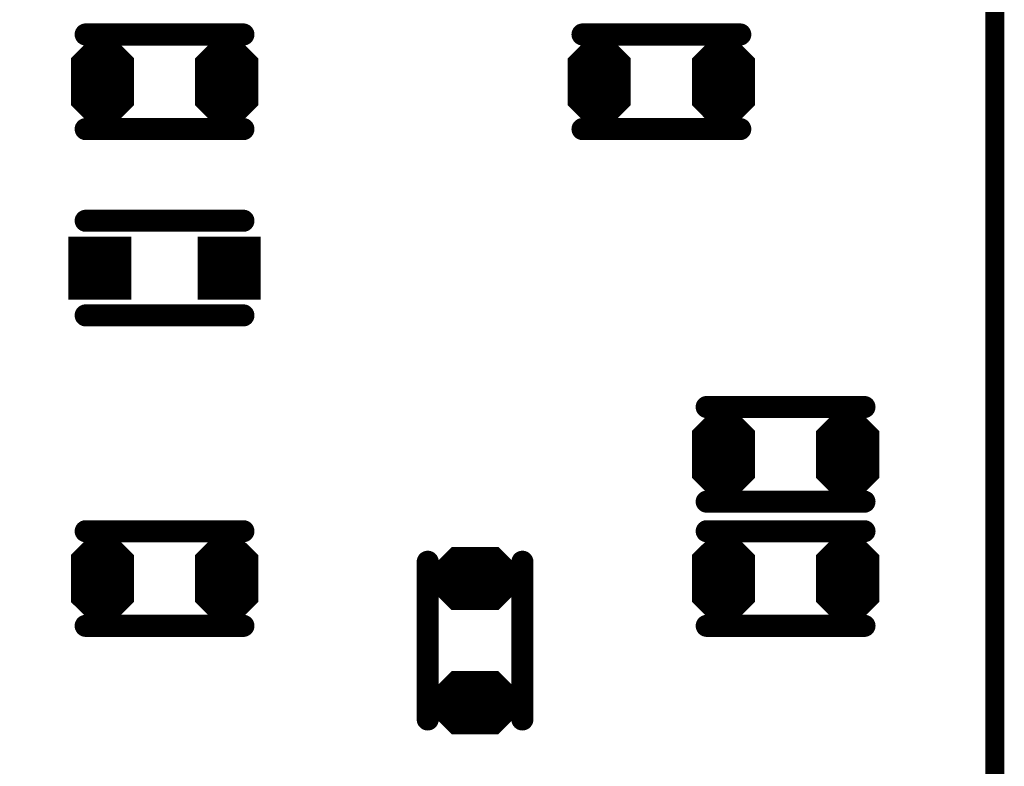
# Model space of a CAD drawing. Extents: x 0 to 8.86, y -3.29 to 6.3.
# Tile 116 of 129: x 6.92 to 7.23, y 3.74 to 3.97. Entities that reach past the tile are written whole.
import ezdxf

# ---------------------------------------------------------------- set-up
doc = ezdxf.new("R2010")
doc.units = 0
doc.layers.get('0').update_dxf_attribs({"color": 3, "linetype": 'CONTINUOUS'})

# ---------------------------------------------------------------- blocks, each defined once
blk = doc.blocks.new('PAD_R1')
at = {"const_width": 0.5}
blk.add_lwpolyline([(0.25, 0, 1), (-0.25, 0, 1)], format="xyb", close=True, dxfattribs=at)
blk = doc.blocks.new('PAD_S1')
at = {"const_width": 1}
blk.add_lwpolyline([(-0.5, 0), (0.5, 0)], dxfattribs=at)

msp = doc.modelspace()

# ---------------------------------------------------------------- linework, layer by layer
for p, q in [((6.93585, 3.96199), (6.9432, 3.96934)), ((6.94609, 3.96934), (6.95344, 3.96199)), ((6.97521, 3.96195), (6.98256, 3.9693)), ((6.98545, 3.9693), (6.9928, 3.96195)), ((7.09333, 3.96199), (7.10068, 3.96934)), ((7.10357, 3.96934), (7.11092, 3.96199)), ((7.13269, 3.96195), (7.14004, 3.9693)), ((7.14293, 3.9693), (7.15028, 3.96195)), ((6.93585, 3.96199), (6.95344, 3.96199)), ((6.97521, 3.96195), (6.9928, 3.96195)), ((7.09333, 3.96199), (7.11092, 3.96199)), ((7.13269, 3.96195), (7.15028, 3.96195)), ((6.93585, 3.94615), (6.95344, 3.94615)), ((6.93585, 3.94615), (6.9432, 3.9388)), ((6.94609, 3.9388), (6.95344, 3.94615)), ((6.97521, 3.94611), (6.9928, 3.94611)), ((6.97521, 3.94611), (6.98256, 3.93876)), ((6.98545, 3.93876), (6.9928, 3.94611)), ((7.09333, 3.94615), (7.11092, 3.94615)), ((7.09333, 3.94615), (7.10068, 3.9388)), ((7.10357, 3.9388), (7.11092, 3.94615)), ((7.13269, 3.94611), (7.15028, 3.94611)), ((7.13269, 3.94611), (7.14004, 3.93876)), ((7.14293, 3.93876), (7.15028, 3.94611)), ((7.1327, 3.84388), (7.14005, 3.85123)), ((7.14294, 3.85123), (7.15029, 3.84388)), ((7.17206, 3.84384), (7.17941, 3.85119)), ((7.1823, 3.85119), (7.18965, 3.84384)), ((7.1327, 3.84388), (7.15029, 3.84388)), ((7.17206, 3.84384), (7.18965, 3.84384)), ((7.1327, 3.82804), (7.15029, 3.82804)), ((7.1327, 3.82804), (7.14005, 3.82069)), ((7.14294, 3.82069), (7.15029, 3.82804)), ((7.17206, 3.828), (7.18965, 3.828)), ((7.17206, 3.828), (7.17941, 3.82065)), ((7.1823, 3.82065), (7.18965, 3.828)), ((6.93585, 3.80451), (6.9432, 3.81186)), ((6.94609, 3.81186), (6.95344, 3.80451)), ((6.97521, 3.80447), (6.98256, 3.81182)), ((6.98545, 3.81182), (6.9928, 3.80447)), ((7.1327, 3.80451), (7.14005, 3.81186)), ((7.14294, 3.81186), (7.15029, 3.80451)), ((7.17206, 3.80447), (7.17941, 3.81182)), ((7.1823, 3.81182), (7.18965, 3.80447)), ((6.93585, 3.80451), (6.95344, 3.80451)), ((6.97521, 3.80447), (6.9928, 3.80447)), ((7.04821, 3.79871), (7.05556, 3.80606)), ((7.06998, 3.80606), (7.07733, 3.79871)), ((7.1327, 3.80451), (7.15029, 3.80451)), ((7.17206, 3.80447), (7.18965, 3.80447)), ((7.04821, 3.79871), (7.07733, 3.79871)), ((7.04821, 3.79441), (7.07733, 3.79441)), ((7.04821, 3.79441), (7.05556, 3.78706)), ((7.06998, 3.78706), (7.07733, 3.79441)), ((6.93585, 3.78867), (6.95344, 3.78867)), ((6.93585, 3.78867), (6.9432, 3.78132)), ((6.94609, 3.78132), (6.95344, 3.78867)), ((6.97521, 3.78863), (6.9928, 3.78863)), ((6.97521, 3.78863), (6.98256, 3.78128)), ((6.98545, 3.78128), (6.9928, 3.78863)), ((7.1327, 3.78867), (7.15029, 3.78867)), ((7.1327, 3.78867), (7.14005, 3.78132)), ((7.14294, 3.78132), (7.15029, 3.78867)), ((7.17206, 3.78863), (7.18965, 3.78863)), ((7.17206, 3.78863), (7.17941, 3.78128)), ((7.1823, 3.78128), (7.18965, 3.78863)), ((7.04817, 3.75936), (7.05552, 3.76671)), ((7.06994, 3.76671), (7.07729, 3.75936)), ((7.04817, 3.75936), (7.07729, 3.75936)), ((7.04817, 3.75506), (7.07729, 3.75506)), ((7.04817, 3.75506), (7.05552, 3.74771)), ((7.06994, 3.74771), (7.07729, 3.75506))]:
    msp.add_line(p, q)
for points, const_width in [([(6.0075, 4.34513), (6.3945, 4.34513), (6.4285, 4.37913), (6.6995, 4.37913), (6.7385, 4.41813), (7.1485, 4.41813), (7.2275, 4.33913), (7.2275, 3.39713), (7.1505, 3.32013), (6.1285, 3.32013), (6.0185, 3.43013), (6.0185, 4.03313), (5.9865, 4.06513), (5.9865, 4.32413)], 0.006), ([(6.94588, 3.96884), (6.95364, 3.96108), (6.95364, 3.94706), (6.94588, 3.9393), (6.94341, 3.9393), (6.93564, 3.94706), (6.93564, 3.96108), (6.94341, 3.96884)], 0.002), ([(6.98524, 3.9688), (6.99301, 3.96104), (6.99301, 3.94702), (6.98524, 3.93926), (6.98277, 3.93926), (6.97501, 3.94702), (6.97501, 3.96104), (6.98277, 3.9688)], 0.002), ([(7.10336, 3.96884), (7.11112, 3.96108), (7.11112, 3.94706), (7.10336, 3.9393), (7.10089, 3.9393), (7.09312, 3.94706), (7.09312, 3.96108), (7.10089, 3.96884)], 0.002), ([(7.14272, 3.9688), (7.15049, 3.96104), (7.15049, 3.94702), (7.14272, 3.93926), (7.14025, 3.93926), (7.13249, 3.94702), (7.13249, 3.96104), (7.14025, 3.9688)], 0.002), ([(7.14273, 3.85073), (7.15049, 3.84297), (7.15049, 3.82895), (7.14273, 3.82119), (7.14026, 3.82119), (7.13249, 3.82895), (7.13249, 3.84297), (7.14026, 3.85073)], 0.002), ([(7.18209, 3.85069), (7.18986, 3.84293), (7.18986, 3.82891), (7.18209, 3.82115), (7.17962, 3.82115), (7.17186, 3.82891), (7.17186, 3.84293), (7.17962, 3.85069)], 0.002), ([(6.94588, 3.81136), (6.95364, 3.8036), (6.95364, 3.78958), (6.94588, 3.78182), (6.94341, 3.78182), (6.93564, 3.78958), (6.93564, 3.8036), (6.94341, 3.81136)], 0.002), ([(6.98524, 3.81132), (6.99301, 3.80356), (6.99301, 3.78954), (6.98524, 3.78178), (6.98277, 3.78178), (6.97501, 3.78954), (6.97501, 3.80356), (6.98277, 3.81132)], 0.002), ([(7.14273, 3.81136), (7.15049, 3.8036), (7.15049, 3.78958), (7.14273, 3.78182), (7.14026, 3.78182), (7.13249, 3.78958), (7.13249, 3.8036), (7.14026, 3.81136)], 0.002), ([(7.18209, 3.81132), (7.18986, 3.80356), (7.18986, 3.78954), (7.18209, 3.78178), (7.17962, 3.78178), (7.17186, 3.78954), (7.17186, 3.80356), (7.17962, 3.81132)], 0.002), ([(7.06978, 3.80556), (7.07754, 3.7978), (7.07754, 3.79533), (7.06978, 3.78756), (7.05576, 3.78756), (7.048, 3.79533), (7.048, 3.7978), (7.05576, 3.80556)], 0.002), ([(7.06974, 3.76621), (7.0775, 3.75844), (7.0775, 3.75597), (7.06974, 3.74821), (7.05572, 3.74821), (7.04796, 3.75597), (7.04796, 3.75844), (7.05572, 3.76621)], 0.002)]:
    msp.add_lwpolyline(points, close=True, dxfattribs=dict(const_width=const_width))
for points, const_width in [([(6.98933, 3.96905), (6.93933, 3.96905)], 0.007), ([(6.98933, 3.96905), (6.93933, 3.96905)], 0.007), ([(6.93827, 3.96299), (6.94362, 3.96834), (6.94567, 3.96834), (6.95102, 3.96299)], 0.003), ([(6.94403, 3.96734), (6.94526, 3.96734)], 0.005), ([(6.97763, 3.96295), (6.98298, 3.9683), (6.98503, 3.9683), (6.99038, 3.96295)], 0.003), ([(6.98339, 3.9673), (6.98462, 3.9673)], 0.005), ([(7.09681, 3.96905), (7.14681, 3.96905)], 0.007), ([(7.09681, 3.96905), (7.14681, 3.96905)], 0.007), ([(7.09575, 3.96299), (7.1011, 3.96834), (7.10315, 3.96834), (7.1085, 3.96299)], 0.003), ([(7.10151, 3.96734), (7.10274, 3.96734)], 0.005), ([(7.13511, 3.96295), (7.14046, 3.9683), (7.14251, 3.9683), (7.14786, 3.96295)], 0.003), ([(7.14087, 3.9673), (7.1421, 3.9673)], 0.005), ([(6.93827, 3.96299), (6.95102, 3.96299)], 0.003), ([(6.94068, 3.96399), (6.94861, 3.96399)], 0.005), ([(6.97763, 3.96295), (6.99038, 3.96295)], 0.003), ([(6.98004, 3.96395), (6.98797, 3.96395)], 0.005), ([(7.09575, 3.96299), (7.1085, 3.96299)], 0.003), ([(7.09816, 3.96399), (7.10609, 3.96399)], 0.005), ([(7.13511, 3.96295), (7.14786, 3.96295)], 0.003), ([(7.13752, 3.96395), (7.14545, 3.96395)], 0.005), ([(6.93464, 3.95365), (6.95464, 3.95365)], 0.014), ([(6.93464, 3.96049), (6.95464, 3.96049)], 0.002), ([(6.93764, 3.96149), (6.95164, 3.96149)], 0.002), ([(6.97401, 3.95361), (6.99401, 3.95361)], 0.014), ([(6.97401, 3.96045), (6.99401, 3.96045)], 0.002), ([(6.97701, 3.96145), (6.99101, 3.96145)], 0.002), ([(7.09213, 3.95365), (7.11212, 3.95365)], 0.014), ([(7.09213, 3.96049), (7.11212, 3.96049)], 0.002), ([(7.09513, 3.96149), (7.10913, 3.96149)], 0.002), ([(7.13149, 3.95361), (7.15149, 3.95361)], 0.014), ([(7.13149, 3.96045), (7.15149, 3.96045)], 0.002), ([(7.13449, 3.96145), (7.14849, 3.96145)], 0.002), ([(6.93706, 3.94565), (6.95223, 3.94565)], 0.002), ([(6.93706, 3.94565), (6.94341, 3.9393)], 0.002), ([(6.93764, 3.94665), (6.95164, 3.94665)], 0.002), ([(6.93947, 3.94465), (6.94982, 3.94465)], 0.004), ([(6.93947, 3.94465), (6.94382, 3.9403)], 0.004), ([(6.94068, 3.94415), (6.94861, 3.94415)], 0.005), ([(6.94547, 3.9403), (6.94982, 3.94465)], 0.004), ([(6.94588, 3.9393), (6.95223, 3.94565)], 0.002), ([(6.97642, 3.94561), (6.99159, 3.94561)], 0.002), ([(6.97642, 3.94561), (6.98277, 3.93926)], 0.002), ([(6.97701, 3.94661), (6.99101, 3.94661)], 0.002), ([(6.97883, 3.94461), (6.98918, 3.94461)], 0.004), ([(6.97883, 3.94461), (6.98318, 3.94026)], 0.004), ([(6.98004, 3.94411), (6.98797, 3.94411)], 0.005), ([(6.98483, 3.94026), (6.98918, 3.94461)], 0.004), ([(6.98524, 3.93926), (6.99159, 3.94561)], 0.002), ([(7.09454, 3.94565), (7.10971, 3.94565)], 0.002), ([(7.09454, 3.94565), (7.10089, 3.9393)], 0.002), ([(7.09513, 3.94665), (7.10913, 3.94665)], 0.002), ([(7.09695, 3.94465), (7.1073, 3.94465)], 0.004), ([(7.09695, 3.94465), (7.1013, 3.9403)], 0.004), ([(7.09816, 3.94415), (7.10609, 3.94415)], 0.005), ([(7.10295, 3.9403), (7.1073, 3.94465)], 0.004), ([(7.10336, 3.9393), (7.10971, 3.94565)], 0.002), ([(7.1339, 3.94561), (7.14907, 3.94561)], 0.002), ([(7.1339, 3.94561), (7.14025, 3.93926)], 0.002), ([(7.13449, 3.94661), (7.14849, 3.94661)], 0.002), ([(7.13631, 3.94461), (7.14666, 3.94461)], 0.004), ([(7.13631, 3.94461), (7.14066, 3.94026)], 0.004), ([(7.13752, 3.94411), (7.14545, 3.94411)], 0.005), ([(7.14231, 3.94026), (7.14666, 3.94461)], 0.004), ([(7.14272, 3.93926), (7.14907, 3.94561)], 0.002), ([(6.98933, 3.93905), (6.93933, 3.93905)], 0.007), ([(6.98933, 3.93905), (6.93933, 3.93905)], 0.007), ([(6.94403, 3.9408), (6.94526, 3.9408)], 0.005), ([(6.94382, 3.9403), (6.94547, 3.9403)], 0.004), ([(6.98339, 3.94076), (6.98462, 3.94076)], 0.005), ([(6.98318, 3.94026), (6.98483, 3.94026)], 0.004), ([(7.09681, 3.93905), (7.14681, 3.93905)], 0.007), ([(7.09681, 3.93905), (7.14681, 3.93905)], 0.007), ([(7.10151, 3.9408), (7.10274, 3.9408)], 0.005), ([(7.1013, 3.9403), (7.10295, 3.9403)], 0.004), ([(7.14087, 3.94076), (7.1421, 3.94076)], 0.005), ([(7.14066, 3.94026), (7.14231, 3.94026)], 0.004), ([(6.94341, 3.9393), (6.94588, 3.9393)], 0.002), ([(6.98277, 3.93926), (6.98524, 3.93926)], 0.002), ([(7.10089, 3.9393), (7.10336, 3.9393)], 0.002), ([(7.14025, 3.93926), (7.14272, 3.93926)], 0.002), ([(6.98933, 3.90999), (6.93933, 3.90999)], 0.007), ([(6.98933, 3.90999), (6.93933, 3.90999)], 0.007), ([(6.98933, 3.87999), (6.93933, 3.87999)], 0.007), ([(6.98933, 3.87999), (6.93933, 3.87999)], 0.007), ([(7.18618, 3.85094), (7.13617, 3.85094)], 0.007), ([(7.18618, 3.85094), (7.13617, 3.85094)], 0.007), ([(7.13512, 3.84488), (7.14047, 3.85023), (7.14252, 3.85023), (7.14787, 3.84488)], 0.003), ([(7.14088, 3.84923), (7.14211, 3.84923)], 0.005), ([(7.17448, 3.84484), (7.17983, 3.85019), (7.18188, 3.85019), (7.18723, 3.84484)], 0.003), ([(7.18024, 3.84919), (7.18147, 3.84919)], 0.005), ([(7.13753, 3.84588), (7.14546, 3.84588)], 0.005), ([(7.17689, 3.84584), (7.18482, 3.84584)], 0.005), ([(7.13512, 3.84488), (7.14787, 3.84488)], 0.003), ([(7.17448, 3.84484), (7.18723, 3.84484)], 0.003), ([(7.13149, 3.83554), (7.15149, 3.83554)], 0.014), ([(7.13149, 3.84238), (7.15149, 3.84238)], 0.002), ([(7.13449, 3.84338), (7.14849, 3.84338)], 0.002), ([(7.17086, 3.8355), (7.19086, 3.8355)], 0.014), ([(7.17086, 3.84234), (7.19086, 3.84234)], 0.002), ([(7.17386, 3.84334), (7.18786, 3.84334)], 0.002), ([(7.13449, 3.82854), (7.14849, 3.82854)], 0.002), ([(7.17386, 3.8285), (7.18786, 3.8285)], 0.002), ([(7.13391, 3.82754), (7.14908, 3.82754)], 0.002), ([(7.13391, 3.82754), (7.14026, 3.82119)], 0.002), ([(7.13632, 3.82654), (7.14667, 3.82654)], 0.004), ([(7.13632, 3.82654), (7.14067, 3.82219)], 0.004), ([(7.13753, 3.82604), (7.14546, 3.82604)], 0.005), ([(7.14232, 3.82219), (7.14667, 3.82654)], 0.004), ([(7.14273, 3.82119), (7.14908, 3.82754)], 0.002), ([(7.17327, 3.8275), (7.18844, 3.8275)], 0.002), ([(7.17327, 3.8275), (7.17962, 3.82115)], 0.002), ([(7.17568, 3.8265), (7.18603, 3.8265)], 0.004), ([(7.17568, 3.8265), (7.18003, 3.82215)], 0.004), ([(7.17689, 3.826), (7.18482, 3.826)], 0.005), ([(7.18168, 3.82215), (7.18603, 3.8265)], 0.004), ([(7.18209, 3.82115), (7.18844, 3.8275)], 0.002), ([(7.18618, 3.82094), (7.13617, 3.82094)], 0.007), ([(7.18618, 3.82094), (7.13617, 3.82094)], 0.007), ([(7.14088, 3.82269), (7.14211, 3.82269)], 0.005), ([(7.14067, 3.82219), (7.14232, 3.82219)], 0.004), ([(7.18024, 3.82265), (7.18147, 3.82265)], 0.005), ([(7.18003, 3.82215), (7.18168, 3.82215)], 0.004), ([(7.14026, 3.82119), (7.14273, 3.82119)], 0.002), ([(7.17962, 3.82115), (7.18209, 3.82115)], 0.002), ([(6.98933, 3.81157), (6.93933, 3.81157)], 0.007), ([(6.98933, 3.81157), (6.93933, 3.81157)], 0.007), ([(7.18618, 3.81157), (7.13617, 3.81157)], 0.007), ([(7.18618, 3.81157), (7.13617, 3.81157)], 0.007), ([(6.93827, 3.80551), (6.94362, 3.81086), (6.94567, 3.81086), (6.95102, 3.80551)], 0.003), ([(6.94403, 3.80986), (6.94526, 3.80986)], 0.005), ([(6.97763, 3.80547), (6.98298, 3.81082), (6.98503, 3.81082), (6.99038, 3.80547)], 0.003), ([(6.98339, 3.80982), (6.98462, 3.80982)], 0.005), ([(7.13512, 3.80551), (7.14047, 3.81086), (7.14252, 3.81086), (7.14787, 3.80551)], 0.003), ([(7.14088, 3.80986), (7.14211, 3.80986)], 0.005), ([(7.17448, 3.80547), (7.17983, 3.81082), (7.18188, 3.81082), (7.18723, 3.80547)], 0.003), ([(7.18024, 3.80982), (7.18147, 3.80982)], 0.005), ([(6.94068, 3.80651), (6.94861, 3.80651)], 0.005), ([(6.98004, 3.80647), (6.98797, 3.80647)], 0.005), ([(7.13753, 3.80651), (7.14546, 3.80651)], 0.005), ([(7.17689, 3.80647), (7.18482, 3.80647)], 0.005), ([(6.93764, 3.80401), (6.95164, 3.80401)], 0.002), ([(6.93827, 3.80551), (6.95102, 3.80551)], 0.003), ([(6.97701, 3.80397), (6.99101, 3.80397)], 0.002), ([(6.97763, 3.80547), (6.99038, 3.80547)], 0.003), ([(7.04775, 3.75189), (7.04775, 3.80189)], 0.007), ([(7.04775, 3.75189), (7.04775, 3.80189)], 0.007), ([(7.05062, 3.79971), (7.05597, 3.80506), (7.06957, 3.80506), (7.07492, 3.79971)], 0.003), ([(7.05639, 3.80406), (7.06915, 3.80406)], 0.005), ([(7.07775, 3.75189), (7.07775, 3.80189)], 0.007), ([(7.07775, 3.75189), (7.07775, 3.80189)], 0.007), ([(7.13449, 3.80401), (7.14849, 3.80401)], 0.002), ([(7.13512, 3.80551), (7.14787, 3.80551)], 0.003), ([(7.17386, 3.80397), (7.18786, 3.80397)], 0.002), ([(7.17448, 3.80547), (7.18723, 3.80547)], 0.003), ([(6.93464, 3.79617), (6.95464, 3.79617)], 0.014), ([(6.93464, 3.80301), (6.95464, 3.80301)], 0.002), ([(6.97401, 3.79613), (6.99401, 3.79613)], 0.014), ([(6.97401, 3.80297), (6.99401, 3.80297)], 0.002), ([(7.05062, 3.79971), (7.07492, 3.79971)], 0.003), ([(7.05304, 3.80071), (7.0725, 3.80071)], 0.005), ([(7.13149, 3.79617), (7.15149, 3.79617)], 0.014), ([(7.13149, 3.80301), (7.15149, 3.80301)], 0.002), ([(7.17086, 3.79613), (7.19086, 3.79613)], 0.014), ([(7.17086, 3.80297), (7.19086, 3.80297)], 0.002), ([(7.047, 3.79721), (7.07854, 3.79721)], 0.002), ([(7.05, 3.79821), (7.07554, 3.79821)], 0.002), ([(7.047, 3.79641), (7.07854, 3.79641)], 0.003), ([(7.05, 3.79491), (7.07554, 3.79491)], 0.002), ([(7.04941, 3.79391), (7.07613, 3.79391)], 0.002), ([(7.04941, 3.79391), (7.05576, 3.78756)], 0.002), ([(7.05183, 3.79291), (7.07371, 3.79291)], 0.004), ([(7.05183, 3.79291), (7.05618, 3.78856)], 0.004), ([(7.05304, 3.79241), (7.0725, 3.79241)], 0.005), ([(7.06936, 3.78856), (7.07371, 3.79291)], 0.004), ([(7.06978, 3.78756), (7.07613, 3.79391)], 0.002), ([(6.93706, 3.78817), (6.95223, 3.78817)], 0.002), ([(6.93706, 3.78817), (6.94341, 3.78182)], 0.002), ([(6.93764, 3.78917), (6.95164, 3.78917)], 0.002), ([(6.93947, 3.78717), (6.94982, 3.78717)], 0.004), ([(6.93947, 3.78717), (6.94382, 3.78282)], 0.004), ([(6.94068, 3.78667), (6.94861, 3.78667)], 0.005), ([(6.94547, 3.78282), (6.94982, 3.78717)], 0.004), ([(6.94588, 3.78182), (6.95223, 3.78817)], 0.002), ([(6.97642, 3.78813), (6.99159, 3.78813)], 0.002), ([(6.97642, 3.78813), (6.98277, 3.78178)], 0.002), ([(6.97701, 3.78913), (6.99101, 3.78913)], 0.002), ([(6.97883, 3.78713), (6.98918, 3.78713)], 0.004), ([(6.97883, 3.78713), (6.98318, 3.78278)], 0.004), ([(6.98004, 3.78663), (6.98797, 3.78663)], 0.005), ([(6.98483, 3.78278), (6.98918, 3.78713)], 0.004), ([(6.98524, 3.78178), (6.99159, 3.78813)], 0.002), ([(7.05639, 3.78906), (7.06915, 3.78906)], 0.005), ([(7.05618, 3.78856), (7.06936, 3.78856)], 0.004), ([(7.13391, 3.78817), (7.14908, 3.78817)], 0.002), ([(7.13391, 3.78817), (7.14026, 3.78182)], 0.002), ([(7.13449, 3.78917), (7.14849, 3.78917)], 0.002), ([(7.13632, 3.78717), (7.14667, 3.78717)], 0.004), ([(7.13632, 3.78717), (7.14067, 3.78282)], 0.004), ([(7.13753, 3.78667), (7.14546, 3.78667)], 0.005), ([(7.14232, 3.78282), (7.14667, 3.78717)], 0.004), ([(7.14273, 3.78182), (7.14908, 3.78817)], 0.002), ([(7.17327, 3.78813), (7.18844, 3.78813)], 0.002), ([(7.17327, 3.78813), (7.17962, 3.78178)], 0.002), ([(7.17386, 3.78913), (7.18786, 3.78913)], 0.002), ([(7.17568, 3.78713), (7.18603, 3.78713)], 0.004), ([(7.17568, 3.78713), (7.18003, 3.78278)], 0.004), ([(7.17689, 3.78663), (7.18482, 3.78663)], 0.005), ([(7.18168, 3.78278), (7.18603, 3.78713)], 0.004), ([(7.18209, 3.78178), (7.18844, 3.78813)], 0.002), ([(6.94403, 3.78332), (6.94526, 3.78332)], 0.005), ([(6.98339, 3.78328), (6.98462, 3.78328)], 0.005), ([(7.05576, 3.78756), (7.06978, 3.78756)], 0.002), ([(7.14088, 3.78332), (7.14211, 3.78332)], 0.005), ([(7.18024, 3.78328), (7.18147, 3.78328)], 0.005), ([(6.98933, 3.78157), (6.93933, 3.78157)], 0.007), ([(6.98933, 3.78157), (6.93933, 3.78157)], 0.007), ([(6.94382, 3.78282), (6.94547, 3.78282)], 0.004), ([(6.94341, 3.78182), (6.94588, 3.78182)], 0.002), ([(6.98318, 3.78278), (6.98483, 3.78278)], 0.004), ([(6.98277, 3.78178), (6.98524, 3.78178)], 0.002), ([(7.18618, 3.78157), (7.13617, 3.78157)], 0.007), ([(7.18618, 3.78157), (7.13617, 3.78157)], 0.007), ([(7.14067, 3.78282), (7.14232, 3.78282)], 0.004), ([(7.14026, 3.78182), (7.14273, 3.78182)], 0.002), ([(7.18003, 3.78278), (7.18168, 3.78278)], 0.004), ([(7.17962, 3.78178), (7.18209, 3.78178)], 0.002), ([(7.05058, 3.76036), (7.05593, 3.76571), (7.06953, 3.76571), (7.07488, 3.76036)], 0.003), ([(7.05635, 3.7647), (7.06911, 3.7647)], 0.005), ([(7.053, 3.76136), (7.07246, 3.76136)], 0.005), ([(7.05058, 3.76036), (7.07488, 3.76036)], 0.003), ([(7.04696, 3.75706), (7.0785, 3.75706)], 0.003), ([(7.04696, 3.75786), (7.0785, 3.75786)], 0.002), ([(7.04996, 3.75886), (7.0755, 3.75886)], 0.002), ([(7.04937, 3.75456), (7.07609, 3.75456)], 0.002), ([(7.04937, 3.75456), (7.05572, 3.74821)], 0.002), ([(7.04996, 3.75556), (7.0755, 3.75556)], 0.002), ([(7.05179, 3.75356), (7.07367, 3.75356)], 0.004), ([(7.05179, 3.75356), (7.05614, 3.74921)], 0.004), ([(7.053, 3.75305), (7.07246, 3.75305)], 0.005), ([(7.06932, 3.74921), (7.07367, 3.75356)], 0.004), ([(7.06974, 3.74821), (7.07609, 3.75456)], 0.002), ([(7.05635, 3.74971), (7.06911, 3.74971)], 0.005), ([(7.05614, 3.74921), (7.06932, 3.74921)], 0.004), ([(7.05572, 3.74821), (7.06974, 3.74821)], 0.002)]:
    msp.add_lwpolyline(points, dxfattribs=dict(const_width=const_width))

# ---------------------------------------------------------------- block references
for name, p, xscale, yscale in [('PAD_R1', (6.93933, 3.96905), 0.007, 0.007), ('PAD_R1', (6.93933, 3.96905), 0.007, 0.007), ('PAD_R1', (6.94403, 3.96734), 0.005, 0.005), ('PAD_R1', (6.94526, 3.96734), 0.005, 0.005), ('PAD_R1', (6.98339, 3.9673), 0.005, 0.005), ('PAD_R1', (6.98462, 3.9673), 0.005, 0.005), ('PAD_R1', (6.98933, 3.96905), 0.007, 0.007), ('PAD_R1', (6.98933, 3.96905), 0.007, 0.007), ('PAD_R1', (7.09681, 3.96905), 0.007, 0.007), ('PAD_R1', (7.09681, 3.96905), 0.007, 0.007), ('PAD_R1', (7.10151, 3.96734), 0.005, 0.005), ('PAD_R1', (7.10274, 3.96734), 0.005, 0.005), ('PAD_R1', (7.14087, 3.9673), 0.005, 0.005), ('PAD_R1', (7.1421, 3.9673), 0.005, 0.005), ('PAD_R1', (7.14681, 3.96905), 0.007, 0.007), ('PAD_R1', (7.14681, 3.96905), 0.007, 0.007), ('PAD_R1', (6.93827, 3.96299), 0.003, 0.003), ('PAD_R1', (6.93827, 3.96299), 0.003, 0.003), ('PAD_R1', (6.94068, 3.96399), 0.005, 0.005), ('PAD_R1', (6.94861, 3.96399), 0.005, 0.005), ('PAD_R1', (6.95102, 3.96299), 0.003, 0.003), ('PAD_R1', (6.95102, 3.96299), 0.003, 0.003), ('PAD_R1', (6.97763, 3.96295), 0.003, 0.003), ('PAD_R1', (6.97763, 3.96295), 0.003, 0.003), ('PAD_R1', (6.98004, 3.96395), 0.005, 0.005), ('PAD_R1', (6.98797, 3.96395), 0.005, 0.005), ('PAD_R1', (6.99038, 3.96295), 0.003, 0.003), ('PAD_R1', (6.99038, 3.96295), 0.003, 0.003), ('PAD_R1', (7.09575, 3.96299), 0.003, 0.003), ('PAD_R1', (7.09575, 3.96299), 0.003, 0.003), ('PAD_R1', (7.09816, 3.96399), 0.005, 0.005), ('PAD_R1', (7.10609, 3.96399), 0.005, 0.005), ('PAD_R1', (7.1085, 3.96299), 0.003, 0.003), ('PAD_R1', (7.1085, 3.96299), 0.003, 0.003), ('PAD_R1', (7.13511, 3.96295), 0.003, 0.003), ('PAD_R1', (7.13511, 3.96295), 0.003, 0.003), ('PAD_R1', (7.13752, 3.96395), 0.005, 0.005), ('PAD_R1', (7.14545, 3.96395), 0.005, 0.005), ('PAD_R1', (7.14786, 3.96295), 0.003, 0.003), ('PAD_R1', (7.14786, 3.96295), 0.003, 0.003), ('PAD_R1', (6.93764, 3.96149), 0.002, 0.002), ('PAD_R1', (6.95164, 3.96149), 0.002, 0.002), ('PAD_R1', (6.97701, 3.96145), 0.002, 0.002), ('PAD_R1', (6.99101, 3.96145), 0.002, 0.002), ('PAD_R1', (7.09513, 3.96149), 0.002, 0.002), ('PAD_R1', (7.10913, 3.96149), 0.002, 0.002), ('PAD_R1', (7.13449, 3.96145), 0.002, 0.002), ('PAD_R1', (7.14849, 3.96145), 0.002, 0.002), ('PAD_R1', (6.93706, 3.94565), 0.002, 0.002), ('PAD_R1', (6.93706, 3.94565), 0.002, 0.002), ('PAD_R1', (6.93764, 3.94665), 0.002, 0.002), ('PAD_R1', (6.93947, 3.94465), 0.004, 0.004), ('PAD_R1', (6.93947, 3.94465), 0.004, 0.004), ('PAD_R1', (6.94068, 3.94415), 0.005, 0.005), ('PAD_R1', (6.94861, 3.94415), 0.005, 0.005), ('PAD_R1', (6.94982, 3.94465), 0.004, 0.004), ('PAD_R1', (6.94982, 3.94465), 0.004, 0.004), ('PAD_R1', (6.95164, 3.94665), 0.002, 0.002), ('PAD_R1', (6.95223, 3.94565), 0.002, 0.002), ('PAD_R1', (6.95223, 3.94565), 0.002, 0.002), ('PAD_R1', (6.97642, 3.94561), 0.002, 0.002), ('PAD_R1', (6.97642, 3.94561), 0.002, 0.002), ('PAD_R1', (6.97701, 3.94661), 0.002, 0.002), ('PAD_R1', (6.97883, 3.94461), 0.004, 0.004), ('PAD_R1', (6.97883, 3.94461), 0.004, 0.004), ('PAD_R1', (6.98004, 3.94411), 0.005, 0.005), ('PAD_R1', (6.98797, 3.94411), 0.005, 0.005), ('PAD_R1', (6.98918, 3.94461), 0.004, 0.004), ('PAD_R1', (6.98918, 3.94461), 0.004, 0.004), ('PAD_R1', (6.99101, 3.94661), 0.002, 0.002), ('PAD_R1', (6.99159, 3.94561), 0.002, 0.002), ('PAD_R1', (6.99159, 3.94561), 0.002, 0.002), ('PAD_R1', (7.09454, 3.94565), 0.002, 0.002), ('PAD_R1', (7.09454, 3.94565), 0.002, 0.002), ('PAD_R1', (7.09513, 3.94665), 0.002, 0.002), ('PAD_R1', (7.09695, 3.94465), 0.004, 0.004), ('PAD_R1', (7.09695, 3.94465), 0.004, 0.004), ('PAD_R1', (7.09816, 3.94415), 0.005, 0.005), ('PAD_R1', (7.10609, 3.94415), 0.005, 0.005), ('PAD_R1', (7.1073, 3.94465), 0.004, 0.004), ('PAD_R1', (7.1073, 3.94465), 0.004, 0.004), ('PAD_R1', (7.10913, 3.94665), 0.002, 0.002), ('PAD_R1', (7.10971, 3.94565), 0.002, 0.002), ('PAD_R1', (7.10971, 3.94565), 0.002, 0.002), ('PAD_R1', (7.1339, 3.94561), 0.002, 0.002), ('PAD_R1', (7.1339, 3.94561), 0.002, 0.002), ('PAD_R1', (7.13449, 3.94661), 0.002, 0.002), ('PAD_R1', (7.13631, 3.94461), 0.004, 0.004), ('PAD_R1', (7.13631, 3.94461), 0.004, 0.004), ('PAD_R1', (7.13752, 3.94411), 0.005, 0.005), ('PAD_R1', (7.14545, 3.94411), 0.005, 0.005), ('PAD_R1', (7.14666, 3.94461), 0.004, 0.004), ('PAD_R1', (7.14666, 3.94461), 0.004, 0.004), ('PAD_R1', (7.14849, 3.94661), 0.002, 0.002), ('PAD_R1', (7.14907, 3.94561), 0.002, 0.002), ('PAD_R1', (7.14907, 3.94561), 0.002, 0.002), ('PAD_R1', (6.93933, 3.93905), 0.007, 0.007), ('PAD_R1', (6.93933, 3.93905), 0.007, 0.007), ('PAD_R1', (6.94403, 3.9408), 0.005, 0.005), ('PAD_R1', (6.94382, 3.9403), 0.004, 0.004), ('PAD_R1', (6.94382, 3.9403), 0.004, 0.004), ('PAD_R1', (6.94526, 3.9408), 0.005, 0.005), ('PAD_R1', (6.94547, 3.9403), 0.004, 0.004), ('PAD_R1', (6.94547, 3.9403), 0.004, 0.004), ('PAD_R1', (6.98339, 3.94076), 0.005, 0.005), ('PAD_R1', (6.98318, 3.94026), 0.004, 0.004), ('PAD_R1', (6.98318, 3.94026), 0.004, 0.004), ('PAD_R1', (6.98462, 3.94076), 0.005, 0.005), ('PAD_R1', (6.98483, 3.94026), 0.004, 0.004), ('PAD_R1', (6.98483, 3.94026), 0.004, 0.004), ('PAD_R1', (6.98933, 3.93905), 0.007, 0.007), ('PAD_R1', (6.98933, 3.93905), 0.007, 0.007), ('PAD_R1', (7.09681, 3.93905), 0.007, 0.007), ('PAD_R1', (7.09681, 3.93905), 0.007, 0.007), ('PAD_R1', (7.10151, 3.9408), 0.005, 0.005), ('PAD_R1', (7.1013, 3.9403), 0.004, 0.004), ('PAD_R1', (7.1013, 3.9403), 0.004, 0.004), ('PAD_R1', (7.10274, 3.9408), 0.005, 0.005), ('PAD_R1', (7.10295, 3.9403), 0.004, 0.004), ('PAD_R1', (7.10295, 3.9403), 0.004, 0.004), ('PAD_R1', (7.14087, 3.94076), 0.005, 0.005), ('PAD_R1', (7.14066, 3.94026), 0.004, 0.004), ('PAD_R1', (7.14066, 3.94026), 0.004, 0.004), ('PAD_R1', (7.1421, 3.94076), 0.005, 0.005), ('PAD_R1', (7.14231, 3.94026), 0.004, 0.004), ('PAD_R1', (7.14231, 3.94026), 0.004, 0.004), ('PAD_R1', (7.14681, 3.93905), 0.007, 0.007), ('PAD_R1', (7.14681, 3.93905), 0.007, 0.007), ('PAD_R1', (6.94341, 3.9393), 0.002, 0.002), ('PAD_R1', (6.94341, 3.9393), 0.002, 0.002), ('PAD_R1', (6.94588, 3.9393), 0.002, 0.002), ('PAD_R1', (6.94588, 3.9393), 0.002, 0.002), ('PAD_R1', (6.98277, 3.93926), 0.002, 0.002), ('PAD_R1', (6.98277, 3.93926), 0.002, 0.002), ('PAD_R1', (6.98524, 3.93926), 0.002, 0.002), ('PAD_R1', (6.98524, 3.93926), 0.002, 0.002), ('PAD_R1', (7.10089, 3.9393), 0.002, 0.002), ('PAD_R1', (7.10089, 3.9393), 0.002, 0.002), ('PAD_R1', (7.10336, 3.9393), 0.002, 0.002), ('PAD_R1', (7.10336, 3.9393), 0.002, 0.002), ('PAD_R1', (7.14025, 3.93926), 0.002, 0.002), ('PAD_R1', (7.14025, 3.93926), 0.002, 0.002), ('PAD_R1', (7.14272, 3.93926), 0.002, 0.002), ('PAD_R1', (7.14272, 3.93926), 0.002, 0.002), ('PAD_R1', (6.93933, 3.90999), 0.007, 0.007), ('PAD_R1', (6.93933, 3.90999), 0.007, 0.007), ('PAD_R1', (6.98933, 3.90999), 0.007, 0.007), ('PAD_R1', (6.98933, 3.90999), 0.007, 0.007), ('PAD_S1', (6.94383, 3.89499), 0.02, 0.02), ('PAD_S1', (6.98482, 3.89499), 0.02, 0.02), ('PAD_R1', (6.93933, 3.87999), 0.007, 0.007), ('PAD_R1', (6.93933, 3.87999), 0.007, 0.007), ('PAD_R1', (6.98933, 3.87999), 0.007, 0.007), ('PAD_R1', (6.98933, 3.87999), 0.007, 0.007), ('PAD_R1', (7.13617, 3.85094), 0.007, 0.007), ('PAD_R1', (7.13617, 3.85094), 0.007, 0.007), ('PAD_R1', (7.18618, 3.85094), 0.007, 0.007), ('PAD_R1', (7.18618, 3.85094), 0.007, 0.007), ('PAD_R1', (7.14088, 3.84923), 0.005, 0.005), ('PAD_R1', (7.14211, 3.84923), 0.005, 0.005), ('PAD_R1', (7.18024, 3.84919), 0.005, 0.005), ('PAD_R1', (7.18147, 3.84919), 0.005, 0.005), ('PAD_R1', (7.13753, 3.84588), 0.005, 0.005), ('PAD_R1', (7.14546, 3.84588), 0.005, 0.005), ('PAD_R1', (7.17689, 3.84584), 0.005, 0.005), ('PAD_R1', (7.18482, 3.84584), 0.005, 0.005), ('PAD_R1', (7.13512, 3.84488), 0.003, 0.003), ('PAD_R1', (7.13512, 3.84488), 0.003, 0.003), ('PAD_R1', (7.14787, 3.84488), 0.003, 0.003), ('PAD_R1', (7.14787, 3.84488), 0.003, 0.003), ('PAD_R1', (7.17448, 3.84484), 0.003, 0.003), ('PAD_R1', (7.17448, 3.84484), 0.003, 0.003), ('PAD_R1', (7.18723, 3.84484), 0.003, 0.003), ('PAD_R1', (7.18723, 3.84484), 0.003, 0.003), ('PAD_R1', (7.13449, 3.84338), 0.002, 0.002), ('PAD_R1', (7.14849, 3.84338), 0.002, 0.002), ('PAD_R1', (7.17386, 3.84334), 0.002, 0.002), ('PAD_R1', (7.18786, 3.84334), 0.002, 0.002), ('PAD_R1', (7.13449, 3.82854), 0.002, 0.002), ('PAD_R1', (7.14849, 3.82854), 0.002, 0.002), ('PAD_R1', (7.17386, 3.8285), 0.002, 0.002), ('PAD_R1', (7.18786, 3.8285), 0.002, 0.002), ('PAD_R1', (7.13391, 3.82754), 0.002, 0.002), ('PAD_R1', (7.13391, 3.82754), 0.002, 0.002), ('PAD_R1', (7.13632, 3.82654), 0.004, 0.004), ('PAD_R1', (7.13632, 3.82654), 0.004, 0.004), ('PAD_R1', (7.13753, 3.82604), 0.005, 0.005), ('PAD_R1', (7.14546, 3.82604), 0.005, 0.005), ('PAD_R1', (7.14667, 3.82654), 0.004, 0.004), ('PAD_R1', (7.14667, 3.82654), 0.004, 0.004), ('PAD_R1', (7.14908, 3.82754), 0.002, 0.002), ('PAD_R1', (7.14908, 3.82754), 0.002, 0.002), ('PAD_R1', (7.17327, 3.8275), 0.002, 0.002), ('PAD_R1', (7.17327, 3.8275), 0.002, 0.002), ('PAD_R1', (7.17568, 3.8265), 0.004, 0.004), ('PAD_R1', (7.17568, 3.8265), 0.004, 0.004), ('PAD_R1', (7.17689, 3.826), 0.005, 0.005), ('PAD_R1', (7.18482, 3.826), 0.005, 0.005), ('PAD_R1', (7.18603, 3.8265), 0.004, 0.004), ('PAD_R1', (7.18603, 3.8265), 0.004, 0.004), ('PAD_R1', (7.18844, 3.8275), 0.002, 0.002), ('PAD_R1', (7.18844, 3.8275), 0.002, 0.002), ('PAD_R1', (7.13617, 3.82094), 0.007, 0.007), ('PAD_R1', (7.13617, 3.82094), 0.007, 0.007), ('PAD_R1', (7.14088, 3.82269), 0.005, 0.005), ('PAD_R1', (7.14067, 3.82219), 0.004, 0.004), ('PAD_R1', (7.14067, 3.82219), 0.004, 0.004), ('PAD_R1', (7.14211, 3.82269), 0.005, 0.005), ('PAD_R1', (7.14232, 3.82219), 0.004, 0.004), ('PAD_R1', (7.14232, 3.82219), 0.004, 0.004), ('PAD_R1', (7.18024, 3.82265), 0.005, 0.005), ('PAD_R1', (7.18003, 3.82215), 0.004, 0.004), ('PAD_R1', (7.18003, 3.82215), 0.004, 0.004), ('PAD_R1', (7.18147, 3.82265), 0.005, 0.005), ('PAD_R1', (7.18168, 3.82215), 0.004, 0.004), ('PAD_R1', (7.18168, 3.82215), 0.004, 0.004), ('PAD_R1', (7.18618, 3.82094), 0.007, 0.007), ('PAD_R1', (7.18618, 3.82094), 0.007, 0.007), ('PAD_R1', (7.14026, 3.82119), 0.002, 0.002), ('PAD_R1', (7.14026, 3.82119), 0.002, 0.002), ('PAD_R1', (7.14273, 3.82119), 0.002, 0.002), ('PAD_R1', (7.14273, 3.82119), 0.002, 0.002), ('PAD_R1', (7.17962, 3.82115), 0.002, 0.002), ('PAD_R1', (7.17962, 3.82115), 0.002, 0.002), ('PAD_R1', (7.18209, 3.82115), 0.002, 0.002), ('PAD_R1', (7.18209, 3.82115), 0.002, 0.002), ('PAD_R1', (6.93933, 3.81157), 0.007, 0.007), ('PAD_R1', (6.93933, 3.81157), 0.007, 0.007), ('PAD_R1', (6.98933, 3.81157), 0.007, 0.007), ('PAD_R1', (6.98933, 3.81157), 0.007, 0.007), ('PAD_R1', (7.13617, 3.81157), 0.007, 0.007), ('PAD_R1', (7.13617, 3.81157), 0.007, 0.007), ('PAD_R1', (7.18618, 3.81157), 0.007, 0.007), ('PAD_R1', (7.18618, 3.81157), 0.007, 0.007), ('PAD_R1', (6.94403, 3.80986), 0.005, 0.005), ('PAD_R1', (6.94526, 3.80986), 0.005, 0.005), ('PAD_R1', (6.98339, 3.80982), 0.005, 0.005), ('PAD_R1', (6.98462, 3.80982), 0.005, 0.005), ('PAD_R1', (7.14088, 3.80986), 0.005, 0.005), ('PAD_R1', (7.14211, 3.80986), 0.005, 0.005), ('PAD_R1', (7.18024, 3.80982), 0.005, 0.005), ('PAD_R1', (7.18147, 3.80982), 0.005, 0.005), ('PAD_R1', (6.94068, 3.80651), 0.005, 0.005), ('PAD_R1', (6.94861, 3.80651), 0.005, 0.005), ('PAD_R1', (6.98004, 3.80647), 0.005, 0.005), ('PAD_R1', (6.98797, 3.80647), 0.005, 0.005), ('PAD_R1', (7.13753, 3.80651), 0.005, 0.005), ('PAD_R1', (7.14546, 3.80651), 0.005, 0.005), ('PAD_R1', (7.17689, 3.80647), 0.005, 0.005), ('PAD_R1', (7.18482, 3.80647), 0.005, 0.005), ('PAD_R1', (6.93764, 3.80401), 0.002, 0.002), ('PAD_R1', (6.93827, 3.80551), 0.003, 0.003), ('PAD_R1', (6.93827, 3.80551), 0.003, 0.003), ('PAD_R1', (6.95102, 3.80551), 0.003, 0.003), ('PAD_R1', (6.95102, 3.80551), 0.003, 0.003), ('PAD_R1', (6.95164, 3.80401), 0.002, 0.002), ('PAD_R1', (6.97701, 3.80397), 0.002, 0.002), ('PAD_R1', (6.97763, 3.80547), 0.003, 0.003), ('PAD_R1', (6.97763, 3.80547), 0.003, 0.003), ('PAD_R1', (6.99038, 3.80547), 0.003, 0.003), ('PAD_R1', (6.99038, 3.80547), 0.003, 0.003), ('PAD_R1', (6.99101, 3.80397), 0.002, 0.002), ('PAD_R1', (7.04775, 3.80189), 0.007, 0.007), ('PAD_R1', (7.04775, 3.80189), 0.007, 0.007), ('PAD_R1', (7.05639, 3.80406), 0.005, 0.005), ('PAD_R1', (7.06915, 3.80406), 0.005, 0.005), ('PAD_R1', (7.07775, 3.80189), 0.007, 0.007), ('PAD_R1', (7.07775, 3.80189), 0.007, 0.007), ('PAD_R1', (7.13449, 3.80401), 0.002, 0.002), ('PAD_R1', (7.13512, 3.80551), 0.003, 0.003), ('PAD_R1', (7.13512, 3.80551), 0.003, 0.003), ('PAD_R1', (7.14787, 3.80551), 0.003, 0.003), ('PAD_R1', (7.14787, 3.80551), 0.003, 0.003), ('PAD_R1', (7.14849, 3.80401), 0.002, 0.002), ('PAD_R1', (7.17386, 3.80397), 0.002, 0.002), ('PAD_R1', (7.17448, 3.80547), 0.003, 0.003), ('PAD_R1', (7.17448, 3.80547), 0.003, 0.003), ('PAD_R1', (7.18723, 3.80547), 0.003, 0.003), ('PAD_R1', (7.18723, 3.80547), 0.003, 0.003), ('PAD_R1', (7.18786, 3.80397), 0.002, 0.002), ('PAD_R1', (7.05062, 3.79971), 0.003, 0.003), ('PAD_R1', (7.05062, 3.79971), 0.003, 0.003), ('PAD_R1', (7.05304, 3.80071), 0.005, 0.005), ('PAD_R1', (7.0725, 3.80071), 0.005, 0.005), ('PAD_R1', (7.07492, 3.79971), 0.003, 0.003), ('PAD_R1', (7.07492, 3.79971), 0.003, 0.003), ('PAD_R1', (7.05, 3.79821), 0.002, 0.002), ('PAD_R1', (7.07554, 3.79821), 0.002, 0.002), ('PAD_R1', (7.05, 3.79491), 0.002, 0.002), ('PAD_R1', (7.07554, 3.79491), 0.002, 0.002), ('PAD_R1', (7.04941, 3.79391), 0.002, 0.002), ('PAD_R1', (7.04941, 3.79391), 0.002, 0.002), ('PAD_R1', (7.05183, 3.79291), 0.004, 0.004), ('PAD_R1', (7.05183, 3.79291), 0.004, 0.004), ('PAD_R1', (7.05304, 3.79241), 0.005, 0.005), ('PAD_R1', (7.0725, 3.79241), 0.005, 0.005), ('PAD_R1', (7.07371, 3.79291), 0.004, 0.004), ('PAD_R1', (7.07371, 3.79291), 0.004, 0.004), ('PAD_R1', (7.07613, 3.79391), 0.002, 0.002), ('PAD_R1', (7.07613, 3.79391), 0.002, 0.002), ('PAD_R1', (6.93706, 3.78817), 0.002, 0.002), ('PAD_R1', (6.93706, 3.78817), 0.002, 0.002), ('PAD_R1', (6.93764, 3.78917), 0.002, 0.002), ('PAD_R1', (6.93947, 3.78717), 0.004, 0.004), ('PAD_R1', (6.93947, 3.78717), 0.004, 0.004), ('PAD_R1', (6.94068, 3.78667), 0.005, 0.005), ('PAD_R1', (6.94861, 3.78667), 0.005, 0.005), ('PAD_R1', (6.94982, 3.78717), 0.004, 0.004), ('PAD_R1', (6.94982, 3.78717), 0.004, 0.004), ('PAD_R1', (6.95164, 3.78917), 0.002, 0.002), ('PAD_R1', (6.95223, 3.78817), 0.002, 0.002), ('PAD_R1', (6.95223, 3.78817), 0.002, 0.002), ('PAD_R1', (6.97642, 3.78813), 0.002, 0.002), ('PAD_R1', (6.97642, 3.78813), 0.002, 0.002), ('PAD_R1', (6.97701, 3.78913), 0.002, 0.002), ('PAD_R1', (6.97883, 3.78713), 0.004, 0.004), ('PAD_R1', (6.97883, 3.78713), 0.004, 0.004), ('PAD_R1', (6.98004, 3.78663), 0.005, 0.005), ('PAD_R1', (6.98797, 3.78663), 0.005, 0.005), ('PAD_R1', (6.98918, 3.78713), 0.004, 0.004), ('PAD_R1', (6.98918, 3.78713), 0.004, 0.004), ('PAD_R1', (6.99101, 3.78913), 0.002, 0.002), ('PAD_R1', (6.99159, 3.78813), 0.002, 0.002), ('PAD_R1', (6.99159, 3.78813), 0.002, 0.002), ('PAD_R1', (7.05639, 3.78906), 0.005, 0.005), ('PAD_R1', (7.05618, 3.78856), 0.004, 0.004), ('PAD_R1', (7.05618, 3.78856), 0.004, 0.004), ('PAD_R1', (7.06915, 3.78906), 0.005, 0.005), ('PAD_R1', (7.06936, 3.78856), 0.004, 0.004), ('PAD_R1', (7.06936, 3.78856), 0.004, 0.004), ('PAD_R1', (7.13391, 3.78817), 0.002, 0.002), ('PAD_R1', (7.13391, 3.78817), 0.002, 0.002), ('PAD_R1', (7.13449, 3.78917), 0.002, 0.002), ('PAD_R1', (7.13632, 3.78717), 0.004, 0.004), ('PAD_R1', (7.13632, 3.78717), 0.004, 0.004), ('PAD_R1', (7.13753, 3.78667), 0.005, 0.005), ('PAD_R1', (7.14546, 3.78667), 0.005, 0.005), ('PAD_R1', (7.14667, 3.78717), 0.004, 0.004), ('PAD_R1', (7.14667, 3.78717), 0.004, 0.004), ('PAD_R1', (7.14849, 3.78917), 0.002, 0.002), ('PAD_R1', (7.14908, 3.78817), 0.002, 0.002), ('PAD_R1', (7.14908, 3.78817), 0.002, 0.002), ('PAD_R1', (7.17327, 3.78813), 0.002, 0.002), ('PAD_R1', (7.17327, 3.78813), 0.002, 0.002), ('PAD_R1', (7.17386, 3.78913), 0.002, 0.002), ('PAD_R1', (7.17568, 3.78713), 0.004, 0.004), ('PAD_R1', (7.17568, 3.78713), 0.004, 0.004), ('PAD_R1', (7.17689, 3.78663), 0.005, 0.005), ('PAD_R1', (7.18482, 3.78663), 0.005, 0.005), ('PAD_R1', (7.18603, 3.78713), 0.004, 0.004), ('PAD_R1', (7.18603, 3.78713), 0.004, 0.004), ('PAD_R1', (7.18786, 3.78913), 0.002, 0.002), ('PAD_R1', (7.18844, 3.78813), 0.002, 0.002), ('PAD_R1', (7.18844, 3.78813), 0.002, 0.002), ('PAD_R1', (6.94403, 3.78332), 0.005, 0.005), ('PAD_R1', (6.94526, 3.78332), 0.005, 0.005), ('PAD_R1', (6.98339, 3.78328), 0.005, 0.005), ('PAD_R1', (6.98462, 3.78328), 0.005, 0.005), ('PAD_R1', (7.05576, 3.78756), 0.002, 0.002), ('PAD_R1', (7.05576, 3.78756), 0.002, 0.002), ('PAD_R1', (7.06978, 3.78756), 0.002, 0.002), ('PAD_R1', (7.06978, 3.78756), 0.002, 0.002), ('PAD_R1', (7.14088, 3.78332), 0.005, 0.005), ('PAD_R1', (7.14211, 3.78332), 0.005, 0.005), ('PAD_R1', (7.18024, 3.78328), 0.005, 0.005), ('PAD_R1', (7.18147, 3.78328), 0.005, 0.005), ('PAD_R1', (6.93933, 3.78157), 0.007, 0.007), ('PAD_R1', (6.93933, 3.78157), 0.007, 0.007), ('PAD_R1', (6.94382, 3.78282), 0.004, 0.004), ('PAD_R1', (6.94382, 3.78282), 0.004, 0.004), ('PAD_R1', (6.94341, 3.78182), 0.002, 0.002), ('PAD_R1', (6.94341, 3.78182), 0.002, 0.002), ('PAD_R1', (6.94547, 3.78282), 0.004, 0.004), ('PAD_R1', (6.94547, 3.78282), 0.004, 0.004), ('PAD_R1', (6.94588, 3.78182), 0.002, 0.002), ('PAD_R1', (6.94588, 3.78182), 0.002, 0.002), ('PAD_R1', (6.98318, 3.78278), 0.004, 0.004), ('PAD_R1', (6.98318, 3.78278), 0.004, 0.004), ('PAD_R1', (6.98277, 3.78178), 0.002, 0.002), ('PAD_R1', (6.98277, 3.78178), 0.002, 0.002), ('PAD_R1', (6.98483, 3.78278), 0.004, 0.004), ('PAD_R1', (6.98483, 3.78278), 0.004, 0.004), ('PAD_R1', (6.98524, 3.78178), 0.002, 0.002), ('PAD_R1', (6.98524, 3.78178), 0.002, 0.002), ('PAD_R1', (6.98933, 3.78157), 0.007, 0.007), ('PAD_R1', (6.98933, 3.78157), 0.007, 0.007), ('PAD_R1', (7.13617, 3.78157), 0.007, 0.007), ('PAD_R1', (7.13617, 3.78157), 0.007, 0.007), ('PAD_R1', (7.14067, 3.78282), 0.004, 0.004), ('PAD_R1', (7.14067, 3.78282), 0.004, 0.004), ('PAD_R1', (7.14026, 3.78182), 0.002, 0.002), ('PAD_R1', (7.14026, 3.78182), 0.002, 0.002), ('PAD_R1', (7.14232, 3.78282), 0.004, 0.004), ('PAD_R1', (7.14232, 3.78282), 0.004, 0.004), ('PAD_R1', (7.14273, 3.78182), 0.002, 0.002), ('PAD_R1', (7.14273, 3.78182), 0.002, 0.002), ('PAD_R1', (7.18003, 3.78278), 0.004, 0.004), ('PAD_R1', (7.18003, 3.78278), 0.004, 0.004), ('PAD_R1', (7.17962, 3.78178), 0.002, 0.002), ('PAD_R1', (7.17962, 3.78178), 0.002, 0.002), ('PAD_R1', (7.18168, 3.78278), 0.004, 0.004), ('PAD_R1', (7.18168, 3.78278), 0.004, 0.004), ('PAD_R1', (7.18209, 3.78178), 0.002, 0.002), ('PAD_R1', (7.18209, 3.78178), 0.002, 0.002), ('PAD_R1', (7.18618, 3.78157), 0.007, 0.007), ('PAD_R1', (7.18618, 3.78157), 0.007, 0.007), ('PAD_R1', (7.05635, 3.7647), 0.005, 0.005), ('PAD_R1', (7.06911, 3.7647), 0.005, 0.005), ('PAD_R1', (7.053, 3.76136), 0.005, 0.005), ('PAD_R1', (7.07246, 3.76136), 0.005, 0.005), ('PAD_R1', (7.05058, 3.76036), 0.003, 0.003), ('PAD_R1', (7.05058, 3.76036), 0.003, 0.003), ('PAD_R1', (7.07488, 3.76036), 0.003, 0.003), ('PAD_R1', (7.07488, 3.76036), 0.003, 0.003), ('PAD_R1', (7.04996, 3.75886), 0.002, 0.002), ('PAD_R1', (7.0755, 3.75886), 0.002, 0.002), ('PAD_R1', (7.04775, 3.75189), 0.007, 0.007), ('PAD_R1', (7.04775, 3.75189), 0.007, 0.007), ('PAD_R1', (7.04937, 3.75456), 0.002, 0.002), ('PAD_R1', (7.04937, 3.75456), 0.002, 0.002), ('PAD_R1', (7.04996, 3.75556), 0.002, 0.002), ('PAD_R1', (7.05179, 3.75356), 0.004, 0.004), ('PAD_R1', (7.05179, 3.75356), 0.004, 0.004), ('PAD_R1', (7.053, 3.75305), 0.005, 0.005), ('PAD_R1', (7.07246, 3.75305), 0.005, 0.005), ('PAD_R1', (7.07367, 3.75356), 0.004, 0.004), ('PAD_R1', (7.07367, 3.75356), 0.004, 0.004), ('PAD_R1', (7.07775, 3.75189), 0.007, 0.007), ('PAD_R1', (7.07775, 3.75189), 0.007, 0.007), ('PAD_R1', (7.0755, 3.75556), 0.002, 0.002), ('PAD_R1', (7.07609, 3.75456), 0.002, 0.002), ('PAD_R1', (7.07609, 3.75456), 0.002, 0.002), ('PAD_R1', (7.05635, 3.74971), 0.005, 0.005), ('PAD_R1', (7.06911, 3.74971), 0.005, 0.005), ('PAD_R1', (7.05614, 3.74921), 0.004, 0.004), ('PAD_R1', (7.05614, 3.74921), 0.004, 0.004), ('PAD_R1', (7.05572, 3.74821), 0.002, 0.002), ('PAD_R1', (7.05572, 3.74821), 0.002, 0.002), ('PAD_R1', (7.06932, 3.74921), 0.004, 0.004), ('PAD_R1', (7.06932, 3.74921), 0.004, 0.004), ('PAD_R1', (7.06974, 3.74821), 0.002, 0.002), ('PAD_R1', (7.06974, 3.74821), 0.002, 0.002)]:
    msp.add_blockref(name, p, dxfattribs=dict(xscale=xscale, yscale=yscale))

doc.saveas('drawing.dxf')
